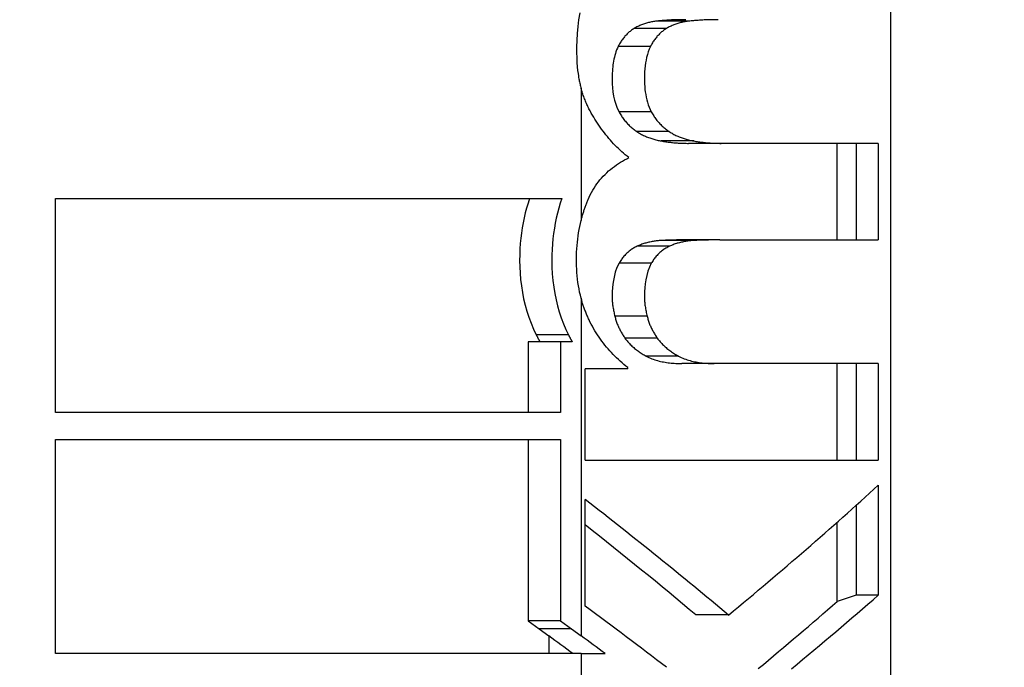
# Model space of a CAD drawing. Header units: inches. Extents: x 0 to 160, y -11 to 104.
# Tile 72 of 121: x 113.659 to 113.916, y 23.93 to 24.1. Entities that reach past the tile are written whole.
import ezdxf

# ---------------------------------------------------------------- set-up
doc = ezdxf.new("R2010")
doc.units = ezdxf.units.IN
doc.header["$LTSCALE"] = 9.614827
doc.header["$MEASUREMENT"] = 0
for name, color, linetype, lineweight in [('Dimensions(ANSI)', 7, 'Continuous', 25), ('Visible Edges(ANSI)', 7, 'Continuous', 25), ('Visible Tangent Edges(ANSI)', 7, 'Continuous', 25)]:
    doc.layers.add(name, color=color, linetype=linetype, lineweight=lineweight)
doc.styles.add('Dimension-ANSI', font='arialbd.ttf')
doc.dimstyles.new('INCH-ANSI', dxfattribs={"dimscale": 9.614827, "dimtxt": 0.12, "dimasz": 0.098425, "dimexe": 0.04, "dimexo": 0.04, "dimgap": 0.031496, "dimtad": 0, "dimtih": 1, "dimtoh": 1, "dimdec": 3, "dimzin": 0, "dimdsep": 46, "dimtxsty": 'Dimension-ANSI', "dimcen": 0.09, "dimdle": 0.312, "dimclrd": 179, "dimclre": 179, "dimclrt": 7, "dimadec": 1, "dimazin": 0, "dimtfac": 1, "dimtdec": 3, "dimtofl": 0, "dimtmove": 0, "dimatfit": 3, "dimfxl": 1, "dimtolj": 1, "dimtzin": 4, "dimlwd": 25, "dimlwe": 25, "dimarcsym": 0})

# ---------------------------------------------------------------- blocks, each defined once
blk = doc.blocks.new('*D20')
at = {"layer": 'Defpoints', "color": 0, "linetype": 'Continuous', "transparency": 16777216}
for p in [(113.69783, 89.07304), (114.8965, 89.07304), (112.74344, 22.01286)]:
    blk.add_point(p, dxfattribs=at)
at = {"layer": 'Dimensions(ANSI)', "color": 179, "linetype": 'Continuous', "lineweight": 25, "true_color": 0x262658, "transparency": 16777216}
blk.add_line((114.08242, 89.07304), (114.8965, 89.07304), dxfattribs=at)
at = {"layer": 'Dimensions(ANSI)', "color": 7, "linetype": 'Continuous', "lineweight": 25, "transparency": 16777216, "insert": (117.62494, 89.07304), "char_height": 1.153779, "attachment_point": 5, "style": 'Dimension-ANSI'}
blk.add_mtext('\\A1;46.375', dxfattribs=at)

msp = doc.modelspace()

# ---------------------------------------------------------------- linework, layer by layer
at = {"layer": 'Visible Edges(ANSI)'}
for p, q in [((113.84206, 24.06728), (113.83354, 24.06728)), ((113.88313, 24.06728), (113.84206, 24.06728)), ((113.87236, 24.04206), (113.87236, 24.06728)), ((113.87738, 24.06728), (113.87738, 24.04206)), ((113.88313, 24.06728), (113.88313, 24.04206)), ((113.66805, 24.05288), (113.80042, 24.05288)), ((113.66805, 23.99694), (113.66805, 24.05288)), ((113.84176, 24.04206), (113.83324, 24.04206)), ((113.84176, 24.04206), (113.88313, 24.04206)), ((113.80007, 24.0154), (113.79165, 24.0154)), ((113.79165, 24.0154), (113.79165, 23.99694)), ((113.80313, 24.0154), (113.80007, 24.0154)), ((113.80007, 24.0154), (113.80007, 23.99694)), ((113.84026, 24.00973), (113.83175, 24.00973)), ((113.88313, 24.00973), (113.84026, 24.00973)), ((113.87236, 23.98451), (113.87236, 24.00973)), ((113.87738, 24.00973), (113.87738, 23.98451)), ((113.88313, 24.00973), (113.88313, 23.98451)), ((113.8065, 23.98451), (113.8065, 24.00831)), ((113.81763, 24.00831), (113.8065, 24.00831)), ((113.81763, 24.00831), (113.81763, 24.00867)), ((113.80007, 23.99694), (113.66805, 23.99694)), ((113.66805, 23.98985), (113.80007, 23.98985)), ((113.66805, 23.93391), (113.66805, 23.98985)), ((113.79165, 23.98985), (113.79165, 23.94251)), ((113.80007, 23.98985), (113.80007, 23.94251)), ((113.8065, 23.98451), (113.88313, 23.98451)), ((113.88313, 23.97793), (113.88313, 23.94915)), ((113.8065, 23.94631), (113.8065, 23.97419)), ((113.87738, 23.97271), (113.87738, 23.94915)), ((113.87236, 23.94754), (113.87236, 23.96824)), ((113.87738, 23.94915), (113.87236, 23.94754)), ((113.88313, 23.94915), (113.87738, 23.94915)), ((113.80007, 23.94251), (113.79165, 23.94251)), ((113.79165, 23.94251), (113.79451, 23.9404)), ((113.80007, 23.94251), (113.80293, 23.9404)), ((113.844, 23.944), (113.83547, 23.944)), ((113.79451, 23.9404), (113.79705, 23.93853)), ((113.80293, 23.9404), (113.80547, 23.93853)), ((113.80547, 23.93391), (113.66805, 23.93391)), ((113.80547, 23.93391), (113.81173, 23.93391))]:
    msp.add_line(p, q, dxfattribs=at)
at = {"layer": 'Visible Edges(ANSI)', "flags": 128}
for points in [[(113.80511, 24.10137), (113.80482, 24.09959), (113.80459, 24.09779), (113.80442, 24.09598), (113.80431, 24.09421), (113.80426, 24.09255), (113.80426, 24.09102), (113.8043, 24.08964), (113.80436, 24.08839), (113.80445, 24.08729), (113.80455, 24.08635), (113.80465, 24.08556), (113.80475, 24.08494), (113.80482, 24.08449), (113.80488, 24.08419), (113.80494, 24.0839), (113.80499, 24.08361), (113.80505, 24.08333), (113.80512, 24.08304), (113.80518, 24.08276), (113.80525, 24.08248), (113.80532, 24.0822), (113.80539, 24.08192), (113.80547, 24.08164)], [(113.82542, 24.09925), (113.82516, 24.09923), (113.82489, 24.09919), (113.82463, 24.09916), (113.82437, 24.09912), (113.82411, 24.09907), (113.82384, 24.09902), (113.82358, 24.09897), (113.82332, 24.09891), (113.82306, 24.09885), (113.8228, 24.09878), (113.82254, 24.09871), (113.82229, 24.09863), (113.82203, 24.09855), (113.82177, 24.09846), (113.82152, 24.09837), (113.82127, 24.09827), (113.82102, 24.09817), (113.82077, 24.09806), (113.82052, 24.09795), (113.82027, 24.09783), (113.82003, 24.09771), (113.81979, 24.09758), (113.81955, 24.09744), (113.81931, 24.0973)], [(113.83279, 24.09961), (113.83249, 24.09961), (113.83219, 24.09961), (113.83188, 24.0996), (113.83157, 24.0996), (113.83127, 24.0996), (113.83096, 24.09959), (113.83066, 24.09958), (113.83035, 24.09957), (113.83004, 24.09956), (113.82974, 24.09955), (113.82943, 24.09954), (113.82912, 24.09953), (113.82882, 24.09951), (113.82851, 24.09949), (113.8282, 24.09948), (113.82789, 24.09946), (113.82758, 24.09944), (113.82727, 24.09942), (113.82697, 24.09939), (113.82666, 24.09937), (113.82635, 24.09934), (113.82604, 24.09931), (113.82573, 24.09928), (113.82542, 24.09925)], [(113.8339, 24.09925), (113.83364, 24.09923), (113.83337, 24.09919), (113.83311, 24.09916), (113.83284, 24.09912), (113.83258, 24.09907), (113.83232, 24.09902), (113.83205, 24.09897), (113.83179, 24.09891), (113.83153, 24.09885), (113.83127, 24.09878), (113.83101, 24.09871), (113.83075, 24.09863), (113.8305, 24.09855), (113.83024, 24.09846), (113.82998, 24.09837), (113.82973, 24.09827), (113.82948, 24.09817), (113.82923, 24.09806), (113.82898, 24.09795), (113.82873, 24.09783), (113.82849, 24.09771), (113.82824, 24.09758), (113.828, 24.09744), (113.82776, 24.0973)], [(113.84131, 24.09961), (113.841, 24.09961), (113.8407, 24.09961), (113.84039, 24.0996), (113.84008, 24.0996), (113.83978, 24.0996), (113.83947, 24.09959), (113.83916, 24.09958), (113.83885, 24.09957), (113.83855, 24.09956), (113.83824, 24.09955), (113.83793, 24.09954), (113.83762, 24.09953), (113.83731, 24.09951), (113.837, 24.09949), (113.83669, 24.09948), (113.83638, 24.09946), (113.83607, 24.09944), (113.83576, 24.09942), (113.83545, 24.09939), (113.83514, 24.09937), (113.83483, 24.09934), (113.83452, 24.09931), (113.83421, 24.09928), (113.8339, 24.09925)], [(113.81931, 24.0973), (113.81909, 24.09716), (113.81888, 24.09702), (113.81867, 24.09688), (113.81846, 24.09672), (113.81826, 24.09656), (113.81806, 24.0964), (113.81786, 24.09623), (113.81767, 24.09606), (113.81748, 24.09588), (113.81729, 24.09569), (113.81711, 24.0955), (113.81693, 24.0953), (113.81676, 24.0951), (113.81659, 24.09489), (113.81642, 24.09468), (113.81626, 24.09446), (113.81611, 24.09424), (113.81596, 24.09402), (113.81581, 24.09379), (113.81567, 24.09356), (113.81553, 24.09332), (113.81539, 24.09308), (113.81526, 24.09284), (113.81514, 24.09259)], [(113.82776, 24.0973), (113.82755, 24.09716), (113.82733, 24.09702), (113.82712, 24.09688), (113.82691, 24.09672), (113.82671, 24.09656), (113.82651, 24.0964), (113.82631, 24.09623), (113.82612, 24.09606), (113.82593, 24.09587), (113.82574, 24.09569), (113.82556, 24.0955), (113.82538, 24.0953), (113.82521, 24.0951), (113.82504, 24.09489), (113.82487, 24.09468), (113.82471, 24.09446), (113.82455, 24.09424), (113.8244, 24.09402), (113.82425, 24.09379), (113.82411, 24.09356), (113.82397, 24.09332), (113.82384, 24.09308), (113.82371, 24.09284), (113.82358, 24.09259)], [(113.81514, 24.09259), (113.81493, 24.09215), (113.81474, 24.09169), (113.81456, 24.09122), (113.81441, 24.09075), (113.81427, 24.09026), (113.81415, 24.08978), (113.81404, 24.08928), (113.81394, 24.08879), (113.81386, 24.08828), (113.81379, 24.08778), (113.81373, 24.08727), (113.81369, 24.08677), (113.81364, 24.08621), (113.81361, 24.08551), (113.81358, 24.08471), (113.81358, 24.08381), (113.81361, 24.08283), (113.81367, 24.0818), (113.81379, 24.08074), (113.81397, 24.07965), (113.8142, 24.07858), (113.81451, 24.07753), (113.8149, 24.07651), (113.81537, 24.07554)], [(113.82358, 24.09259), (113.82327, 24.09192), (113.82301, 24.09122), (113.82278, 24.09051), (113.82259, 24.08977), (113.82243, 24.08903), (113.8223, 24.08829), (113.8222, 24.08752), (113.82212, 24.08674), (113.82206, 24.08595), (113.82203, 24.08515), (113.82202, 24.08437), (113.82202, 24.08359), (113.82205, 24.08283), (113.82209, 24.0821), (113.82215, 24.0814), (113.82224, 24.08072), (113.82234, 24.08004), (113.82247, 24.07936), (113.82262, 24.07869), (113.8228, 24.07803), (113.823, 24.07739), (113.82324, 24.07675), (113.82351, 24.07614), (113.82381, 24.07554)], [(113.80842, 24.07465), (113.80826, 24.07493), (113.80811, 24.0752), (113.80796, 24.07548), (113.80781, 24.07575), (113.80766, 24.07603), (113.80752, 24.07631), (113.80738, 24.07659), (113.80724, 24.07688), (113.8071, 24.07716), (113.80697, 24.07745), (113.80685, 24.07774), (113.80672, 24.07803), (113.8066, 24.07832), (113.80648, 24.07862), (113.80637, 24.07891), (113.80625, 24.07921), (113.80615, 24.07951), (113.80604, 24.07981), (113.80594, 24.08011), (113.80584, 24.08041), (113.80574, 24.08072), (113.80565, 24.08103), (113.80556, 24.08133), (113.80547, 24.08164)], [(113.81795, 24.06355), (113.81748, 24.06392), (113.81701, 24.0643), (113.81655, 24.06468), (113.8161, 24.06508), (113.81566, 24.06548), (113.81522, 24.0659), (113.81479, 24.06632), (113.81436, 24.06675), (113.81394, 24.06719), (113.81353, 24.06764), (113.81312, 24.0681), (113.81272, 24.06857), (113.81233, 24.06904), (113.81194, 24.06952), (113.81156, 24.07001), (113.81119, 24.0705), (113.81082, 24.071), (113.81046, 24.0715), (113.8101, 24.07202), (113.80975, 24.07253), (113.80941, 24.07306), (113.80908, 24.07358), (113.80875, 24.07412), (113.80842, 24.07465)], [(113.81537, 24.07554), (113.81551, 24.07528), (113.81567, 24.07502), (113.81582, 24.07476), (113.81598, 24.07451), (113.81614, 24.07426), (113.81631, 24.07401), (113.81648, 24.07377), (113.81666, 24.07353), (113.81684, 24.0733), (113.81702, 24.07307), (113.81721, 24.07284), (113.81741, 24.07262), (113.8176, 24.07241), (113.81781, 24.0722), (113.81801, 24.07199), (113.81822, 24.07179), (113.81843, 24.0716), (113.81864, 24.07141), (113.81886, 24.07123), (113.81908, 24.07105), (113.81931, 24.07088), (113.81953, 24.07071), (113.81977, 24.07055), (113.82, 24.07039)], [(113.82381, 24.07554), (113.82396, 24.07528), (113.82411, 24.07502), (113.82427, 24.07476), (113.82443, 24.07451), (113.82459, 24.07426), (113.82476, 24.07401), (113.82493, 24.07377), (113.82511, 24.07353), (113.82529, 24.0733), (113.82547, 24.07307), (113.82566, 24.07284), (113.82586, 24.07262), (113.82606, 24.07241), (113.82626, 24.0722), (113.82646, 24.07199), (113.82667, 24.07179), (113.82688, 24.0716), (113.8271, 24.07141), (113.82732, 24.07123), (113.82754, 24.07105), (113.82776, 24.07088), (113.82799, 24.07071), (113.82822, 24.07055), (113.82846, 24.07039)], [(113.82, 24.07039), (113.82025, 24.07023), (113.8205, 24.07007), (113.82075, 24.06992), (113.82101, 24.06978), (113.82127, 24.06964), (113.82153, 24.0695), (113.82179, 24.06938), (113.82205, 24.06925), (113.82231, 24.06913), (113.82258, 24.06902), (113.82285, 24.06891), (113.82311, 24.0688), (113.82338, 24.0687), (113.82366, 24.06861), (113.82393, 24.06851), (113.8242, 24.06843), (113.82447, 24.06835), (113.82475, 24.06827), (113.82502, 24.0682), (113.8253, 24.06813), (113.82557, 24.06807), (113.82585, 24.06801), (113.82613, 24.06795), (113.8264, 24.0679)], [(113.82846, 24.07039), (113.82871, 24.07023), (113.82896, 24.07007), (113.82922, 24.06992), (113.82947, 24.06978), (113.82973, 24.06964), (113.82999, 24.06951), (113.83025, 24.06938), (113.83051, 24.06925), (113.83078, 24.06913), (113.83105, 24.06902), (113.83131, 24.06891), (113.83158, 24.0688), (113.83186, 24.0687), (113.83213, 24.06861), (113.8324, 24.06851), (113.83267, 24.06843), (113.83295, 24.06835), (113.83322, 24.06827), (113.8335, 24.0682), (113.83378, 24.06813), (113.83405, 24.06807), (113.83433, 24.06801), (113.83461, 24.06795), (113.83489, 24.0679)], [(113.8264, 24.0679), (113.8267, 24.06785), (113.827, 24.0678), (113.8273, 24.06776), (113.8276, 24.06771), (113.8279, 24.06767), (113.82819, 24.06763), (113.82849, 24.06759), (113.82879, 24.06756), (113.82909, 24.06752), (113.82939, 24.06749), (113.82968, 24.06746), (113.82998, 24.06744), (113.83028, 24.06741), (113.83058, 24.06739), (113.83087, 24.06737), (113.83117, 24.06735), (113.83147, 24.06733), (113.83176, 24.06732), (113.83206, 24.06731), (113.83236, 24.0673), (113.83265, 24.06729), (113.83295, 24.06729), (113.83324, 24.06728), (113.83354, 24.06728)], [(113.83489, 24.0679), (113.83519, 24.06785), (113.83549, 24.0678), (113.83579, 24.06776), (113.83609, 24.06771), (113.83639, 24.06767), (113.83669, 24.06763), (113.83699, 24.06759), (113.83728, 24.06756), (113.83758, 24.06752), (113.83788, 24.06749), (113.83818, 24.06746), (113.83848, 24.06744), (113.83878, 24.06741), (113.83908, 24.06739), (113.83938, 24.06737), (113.83968, 24.06735), (113.83998, 24.06733), (113.84027, 24.06732), (113.84057, 24.06731), (113.84087, 24.0673), (113.84117, 24.06729), (113.84147, 24.06729), (113.84176, 24.06728), (113.84206, 24.06728)], [(113.8073, 24.05263), (113.80758, 24.05325), (113.80787, 24.05386), (113.80818, 24.05445), (113.8085, 24.05503), (113.80885, 24.05559), (113.80921, 24.05615), (113.80958, 24.05668), (113.80997, 24.05721), (113.81038, 24.05772), (113.81081, 24.05821), (113.81125, 24.0587), (113.81171, 24.05917), (113.81218, 24.05962), (113.81266, 24.06006), (113.81315, 24.06047), (113.81365, 24.06088), (113.81416, 24.06126), (113.81468, 24.06164), (113.81521, 24.06199), (113.81574, 24.06233), (113.81628, 24.06266), (113.81683, 24.06297), (113.81739, 24.06327), (113.81795, 24.06355)], [(113.792, 24.05288), (113.79158, 24.05163), (113.7912, 24.05036), (113.79086, 24.04908), (113.79056, 24.04778), (113.79029, 24.04648), (113.79006, 24.04517), (113.78986, 24.04385), (113.7897, 24.04252), (113.78957, 24.04114), (113.78947, 24.03969), (113.78941, 24.03818), (113.78939, 24.03662), (113.78942, 24.03502), (113.7895, 24.03337), (113.78964, 24.0317), (113.78984, 24.03), (113.7901, 24.02832), (113.79043, 24.02666), (113.79082, 24.02502), (113.79127, 24.02341), (113.79179, 24.02181), (113.79238, 24.02025), (113.79303, 24.01871), (113.79375, 24.0172)], [(113.80042, 24.05288), (113.8, 24.05163), (113.79963, 24.05036), (113.79928, 24.04906), (113.79898, 24.04776), (113.7987, 24.04643), (113.79847, 24.04509), (113.79827, 24.04374), (113.7981, 24.04236), (113.79798, 24.04098), (113.79788, 24.03958), (113.79783, 24.03816), (113.79781, 24.03673), (113.79784, 24.03494), (113.79793, 24.03317), (113.79809, 24.03143), (113.7983, 24.02973), (113.79857, 24.02805), (113.79891, 24.0264), (113.7993, 24.02478), (113.79976, 24.0232), (113.80027, 24.02165), (113.80085, 24.02013), (113.80148, 24.01865), (113.80217, 24.0172)], [(113.80547, 24.04713), (113.80553, 24.04737), (113.80559, 24.0476), (113.80565, 24.04784), (113.80572, 24.04807), (113.80578, 24.0483), (113.80585, 24.04854), (113.80592, 24.04877), (113.80599, 24.049), (113.80606, 24.04923), (113.80613, 24.04946), (113.80621, 24.04969), (113.80628, 24.04992), (113.80636, 24.05015), (113.80644, 24.05038), (113.80652, 24.05061), (113.8066, 24.05083), (113.80668, 24.05106), (113.80676, 24.05129), (113.80685, 24.05151), (113.80694, 24.05174), (113.80703, 24.05196), (113.80712, 24.05218), (113.80721, 24.05241), (113.8073, 24.05263)], [(113.80547, 24.02679), (113.80527, 24.02759), (113.80508, 24.02841), (113.80492, 24.02923), (113.80477, 24.03007), (113.80464, 24.03092), (113.80453, 24.03177), (113.80444, 24.03264), (113.80436, 24.03352), (113.80431, 24.03441), (113.80427, 24.03531), (113.80425, 24.03622), (113.80425, 24.03712), (113.80426, 24.038), (113.80429, 24.03886), (113.80434, 24.03973), (113.8044, 24.04058), (113.80448, 24.04143), (113.80457, 24.04226), (113.80468, 24.0431), (113.80481, 24.04392), (113.80495, 24.04473), (113.80511, 24.04554), (113.80528, 24.04634), (113.80547, 24.04713)], [(113.82008, 24.04037), (113.81984, 24.04026), (113.8196, 24.04014), (113.81937, 24.04001), (113.81914, 24.03988), (113.81892, 24.03974), (113.81869, 24.0396), (113.81847, 24.03945), (113.81826, 24.03929), (113.81804, 24.03912), (113.81783, 24.03895), (113.81763, 24.03877), (113.81743, 24.03858), (113.81723, 24.03839), (113.81704, 24.03819), (113.81685, 24.03799), (113.81666, 24.03778), (113.81649, 24.03757), (113.81631, 24.03735), (113.81614, 24.03712), (113.81598, 24.03689), (113.81582, 24.03666), (113.81566, 24.03642), (113.81551, 24.03618), (113.81537, 24.03593)], [(113.8264, 24.04188), (113.82614, 24.04187), (113.82587, 24.04185), (113.8256, 24.04182), (113.82533, 24.0418), (113.82507, 24.04176), (113.8248, 24.04173), (113.82453, 24.04169), (113.82426, 24.04165), (113.824, 24.0416), (113.82373, 24.04155), (113.82346, 24.04149), (113.8232, 24.04143), (113.82293, 24.04137), (113.82267, 24.0413), (113.8224, 24.04123), (113.82214, 24.04115), (113.82188, 24.04107), (113.82162, 24.04098), (113.82136, 24.04089), (113.8211, 24.0408), (113.82084, 24.0407), (113.82059, 24.04059), (113.82033, 24.04049), (113.82008, 24.04037)], [(113.82854, 24.04037), (113.8283, 24.04026), (113.82806, 24.04014), (113.82783, 24.04001), (113.8276, 24.03988), (113.82737, 24.03974), (113.82715, 24.0396), (113.82693, 24.03945), (113.82671, 24.03929), (113.8265, 24.03912), (113.82629, 24.03895), (113.82608, 24.03877), (113.82588, 24.03858), (113.82568, 24.03839), (113.82548, 24.03819), (113.8253, 24.03799), (113.82511, 24.03778), (113.82493, 24.03757), (113.82476, 24.03735), (113.82459, 24.03712), (113.82442, 24.03689), (113.82426, 24.03666), (113.82411, 24.03642), (113.82396, 24.03618), (113.82381, 24.03593)], [(113.83324, 24.04206), (113.83296, 24.04206), (113.83268, 24.04206), (113.83239, 24.04206), (113.83211, 24.04205), (113.83183, 24.04205), (113.83155, 24.04205), (113.83126, 24.04204), (113.83098, 24.04204), (113.83069, 24.04203), (113.83041, 24.04203), (113.83012, 24.04202), (113.82984, 24.04202), (113.82955, 24.04201), (113.82927, 24.042), (113.82898, 24.04199), (113.8287, 24.04198), (113.82841, 24.04197), (113.82813, 24.04196), (113.82784, 24.04195), (113.82755, 24.04194), (113.82727, 24.04192), (113.82698, 24.04191), (113.82669, 24.0419), (113.8264, 24.04188)], [(113.83489, 24.04188), (113.83462, 24.04187), (113.83435, 24.04185), (113.83408, 24.04182), (113.83381, 24.0418), (113.83354, 24.04176), (113.83327, 24.04173), (113.83301, 24.04169), (113.83274, 24.04165), (113.83247, 24.0416), (113.8322, 24.04155), (113.83193, 24.04149), (113.83167, 24.04143), (113.8314, 24.04137), (113.83114, 24.0413), (113.83087, 24.04123), (113.83061, 24.04115), (113.83035, 24.04107), (113.83008, 24.04098), (113.82982, 24.04089), (113.82956, 24.0408), (113.8293, 24.0407), (113.82905, 24.04059), (113.82879, 24.04049), (113.82854, 24.04037)], [(113.84176, 24.04206), (113.84148, 24.04206), (113.84119, 24.04206), (113.84091, 24.04206), (113.84062, 24.04205), (113.84034, 24.04205), (113.84005, 24.04205), (113.83977, 24.04204), (113.83948, 24.04204), (113.8392, 24.04203), (113.83891, 24.04203), (113.83863, 24.04202), (113.83834, 24.04202), (113.83805, 24.04201), (113.83777, 24.042), (113.83748, 24.04199), (113.83719, 24.04198), (113.83691, 24.04197), (113.83662, 24.04196), (113.83633, 24.04195), (113.83604, 24.04194), (113.83575, 24.04192), (113.83547, 24.04191), (113.83518, 24.0419), (113.83489, 24.04188)], [(113.81537, 24.03593), (113.81481, 24.03479), (113.81439, 24.03357), (113.81407, 24.03231), (113.81385, 24.03101), (113.8137, 24.0297), (113.81361, 24.02837), (113.81358, 24.02712), (113.81358, 24.02667), (113.81359, 24.02642), (113.8136, 24.02617), (113.81362, 24.02591), (113.81364, 24.02564), (113.81367, 24.02537), (113.8137, 24.02509), (113.81374, 24.02481), (113.81379, 24.02452), (113.81383, 24.02422), (113.81389, 24.02393), (113.81394, 24.02363), (113.814, 24.02332), (113.81407, 24.02301), (113.81414, 24.0227), (113.81421, 24.02239), (113.81428, 24.02208)], [(113.82381, 24.03593), (113.82332, 24.03493), (113.82292, 24.03386), (113.82262, 24.03276), (113.82239, 24.03165), (113.82223, 24.03054), (113.82212, 24.02949), (113.82205, 24.02853), (113.82202, 24.02769), (113.82202, 24.02702), (113.82202, 24.02655), (113.82204, 24.02625), (113.82205, 24.02595), (113.82208, 24.02565), (113.82211, 24.02534), (113.82215, 24.02502), (113.8222, 24.0247), (113.82225, 24.02438), (113.82231, 24.02405), (113.82237, 24.02372), (113.82243, 24.02339), (113.8225, 24.02306), (113.82257, 24.02273), (113.82265, 24.0224), (113.82272, 24.02208)], [(113.80778, 24.02066), (113.80766, 24.0209), (113.80754, 24.02114), (113.80743, 24.02139), (113.80731, 24.02164), (113.8072, 24.02189), (113.80709, 24.02213), (113.80698, 24.02238), (113.80687, 24.02264), (113.80677, 24.02289), (113.80667, 24.02314), (113.80657, 24.0234), (113.80647, 24.02365), (113.80638, 24.02391), (113.80628, 24.02416), (113.80619, 24.02442), (113.8061, 24.02468), (113.80602, 24.02494), (113.80593, 24.0252), (113.80585, 24.02546), (113.80577, 24.02573), (113.80569, 24.02599), (113.80562, 24.02626), (113.80554, 24.02652), (113.80547, 24.02679)], [(113.81428, 24.02208), (113.81435, 24.02182), (113.81441, 24.02156), (113.81449, 24.0213), (113.81457, 24.02105), (113.81465, 24.0208), (113.81474, 24.02054), (113.81483, 24.0203), (113.81492, 24.02005), (113.81502, 24.0198), (113.81512, 24.01956), (113.81523, 24.01932), (113.81534, 24.01908), (113.81546, 24.01885), (113.81557, 24.01861), (113.81569, 24.01838), (113.81582, 24.01815), (113.81595, 24.01792), (113.81608, 24.0177), (113.81621, 24.01747), (113.81635, 24.01725), (113.81648, 24.01703), (113.81663, 24.01682), (113.81677, 24.0166), (113.81692, 24.01639)], [(113.82272, 24.02208), (113.82279, 24.02182), (113.82286, 24.02156), (113.82293, 24.0213), (113.82301, 24.02105), (113.82309, 24.0208), (113.82318, 24.02054), (113.82327, 24.0203), (113.82337, 24.02005), (113.82346, 24.0198), (113.82357, 24.01956), (113.82367, 24.01932), (113.82379, 24.01908), (113.8239, 24.01885), (113.82402, 24.01861), (113.82414, 24.01838), (113.82426, 24.01815), (113.82439, 24.01792), (113.82452, 24.0177), (113.82466, 24.01747), (113.82479, 24.01725), (113.82493, 24.01703), (113.82507, 24.01682), (113.82522, 24.0166), (113.82537, 24.01639)], [(113.81763, 24.00867), (113.81714, 24.00906), (113.81665, 24.00947), (113.81616, 24.00989), (113.81569, 24.01031), (113.81522, 24.01074), (113.81475, 24.01119), (113.81429, 24.01164), (113.81384, 24.0121), (113.8134, 24.01257), (113.81296, 24.01305), (113.81253, 24.01354), (113.81211, 24.01403), (113.8117, 24.01454), (113.81129, 24.01506), (113.8109, 24.01558), (113.81051, 24.01611), (113.81014, 24.01665), (113.80977, 24.0172), (113.80942, 24.01776), (113.80907, 24.01832), (113.80873, 24.01889), (113.80841, 24.01947), (113.80809, 24.02006), (113.80778, 24.02066)], [(113.79375, 24.0172), (113.79379, 24.01712), (113.79383, 24.01705), (113.79387, 24.01697), (113.79391, 24.0169), (113.79394, 24.01682), (113.79398, 24.01674), (113.79402, 24.01667), (113.79406, 24.01659), (113.7941, 24.01652), (113.79414, 24.01644), (113.79418, 24.01637), (113.79422, 24.01629), (113.79426, 24.01622), (113.7943, 24.01614), (113.79434, 24.01607), (113.79438, 24.016), (113.79442, 24.01592), (113.79446, 24.01585), (113.7945, 24.01577), (113.79454, 24.0157), (113.79458, 24.01562), (113.79463, 24.01555), (113.79467, 24.01548), (113.79471, 24.0154)], [(113.80217, 24.0172), (113.80221, 24.01712), (113.80225, 24.01705), (113.80229, 24.01697), (113.80233, 24.0169), (113.80236, 24.01682), (113.8024, 24.01675), (113.80244, 24.01667), (113.80248, 24.0166), (113.80252, 24.01652), (113.80256, 24.01645), (113.8026, 24.01637), (113.80264, 24.0163), (113.80268, 24.01622), (113.80272, 24.01615), (113.80276, 24.01607), (113.8028, 24.016), (113.80284, 24.01592), (113.80288, 24.01585), (113.80292, 24.01577), (113.80297, 24.0157), (113.80301, 24.01562), (113.80305, 24.01555), (113.80309, 24.01548), (113.80313, 24.0154)], [(113.81692, 24.01639), (113.8171, 24.01614), (113.81729, 24.01588), (113.81749, 24.01564), (113.81769, 24.0154), (113.8179, 24.01517), (113.81811, 24.01494), (113.81832, 24.01472), (113.81854, 24.0145), (113.81876, 24.01429), (113.81899, 24.01408), (113.81922, 24.01388), (113.81945, 24.01368), (113.81969, 24.01349), (113.81993, 24.01331), (113.82017, 24.01312), (113.82042, 24.01295), (113.82067, 24.01277), (113.82092, 24.01261), (113.82117, 24.01244), (113.82142, 24.01228), (113.82168, 24.01213), (113.82193, 24.01198), (113.82219, 24.01183), (113.82245, 24.01169)], [(113.82537, 24.01639), (113.82555, 24.01614), (113.82574, 24.01588), (113.82594, 24.01564), (113.82614, 24.0154), (113.82635, 24.01517), (113.82656, 24.01494), (113.82677, 24.01472), (113.82699, 24.0145), (113.82722, 24.01429), (113.82745, 24.01408), (113.82768, 24.01388), (113.82791, 24.01368), (113.82815, 24.01349), (113.82839, 24.01331), (113.82863, 24.01312), (113.82888, 24.01295), (113.82913, 24.01277), (113.82938, 24.01261), (113.82963, 24.01244), (113.82989, 24.01228), (113.83014, 24.01213), (113.8304, 24.01198), (113.83066, 24.01183), (113.83092, 24.01169)], [(113.82245, 24.01169), (113.82281, 24.01149), (113.82318, 24.01132), (113.82356, 24.01115), (113.82393, 24.011), (113.82432, 24.01085), (113.8247, 24.01072), (113.82508, 24.0106), (113.82547, 24.01049), (113.82586, 24.01038), (113.82625, 24.01029), (113.82664, 24.01021), (113.82703, 24.01013), (113.82742, 24.01006), (113.82781, 24.01), (113.8282, 24.00995), (113.8286, 24.0099), (113.829, 24.00986), (113.82939, 24.00982), (113.82979, 24.00979), (113.83018, 24.00977), (113.83058, 24.00975), (113.83097, 24.00974), (113.83136, 24.00973), (113.83175, 24.00973)], [(113.83092, 24.01169), (113.83128, 24.01149), (113.83165, 24.01132), (113.83203, 24.01115), (113.83241, 24.011), (113.83279, 24.01085), (113.83317, 24.01072), (113.83356, 24.0106), (113.83395, 24.01049), (113.83434, 24.01038), (113.83473, 24.01029), (113.83512, 24.01021), (113.83551, 24.01013), (113.8359, 24.01006), (113.8363, 24.01), (113.8367, 24.00995), (113.83709, 24.0099), (113.83749, 24.00986), (113.83789, 24.00982), (113.83829, 24.00979), (113.83868, 24.00977), (113.83908, 24.00975), (113.83947, 24.00974), (113.83987, 24.00973), (113.84026, 24.00973)]]:
    msp.add_lwpolyline(points, dxfattribs=at)
at = {"layer": 'Visible Edges(ANSI)'}
for centre, major_axis, ratio, start_param, end_param in [((113.68517, 23.91335), (0.28197, 0.18894), 0.206447, 5.16689, 5.343968), ((113.68517, 23.97499), (0.28188, -0.19123), 0.207328, 1.11857, 1.270205), ((113.68517, 23.97499), (0.26215, -0.17784), 0.207328, 1.106749, 1.234431), ((113.68517, 23.88755), (0.26255, 0.16715), 0.202577, 5.264704, 5.369531), ((113.68517, 23.88755), (0.28232, 0.17973), 0.202577, 5.247296, 5.353173), ((113.68517, 23.94707), (0.28227, -0.18091), 0.203104, 1.175559, 1.259913), ((113.68517, 23.93853), (0.26252, -0.16803), 0.202999, 1.237427, 1.26367), ((113.68517, 23.93853), (0.28228, -0.18067), 0.202999, 1.239264, 1.26367)]:
    msp.add_ellipse(centre, major_axis=major_axis, ratio=ratio, start_param=start_param, end_param=end_param, dxfattribs=at)
at = {"layer": 'Visible Tangent Edges(ANSI)'}
for p, q in [((113.88645, 23.1104), (113.88645, 24.53043)), ((113.8339, 24.09925), (113.82542, 24.09925)), ((113.82776, 24.0973), (113.81931, 24.0973)), ((113.82358, 24.09259), (113.81514, 24.09259)), ((113.80547, 24.08164), (113.80547, 24.04713)), ((113.82381, 24.07554), (113.81537, 24.07554)), ((113.82846, 24.07039), (113.82, 24.07039)), ((113.83489, 24.0679), (113.8264, 24.0679)), ((113.82854, 24.04037), (113.82008, 24.04037)), ((113.83489, 24.04188), (113.8264, 24.04188)), ((113.82381, 24.03593), (113.81537, 24.03593)), ((113.80547, 24.02679), (113.80547, 23.93853)), ((113.82272, 24.02208), (113.81428, 24.02208)), ((113.80217, 24.0172), (113.79375, 24.0172)), ((113.82537, 24.01639), (113.81692, 24.01639)), ((113.83092, 24.01169), (113.82245, 24.01169)), ((113.80293, 23.9404), (113.79451, 23.9404)), ((113.79705, 23.93853), (113.79705, 23.93391)), ((113.80547, 23.93391), (113.80547, 23.92681))]:
    msp.add_line(p, q, dxfattribs=at)

# ---------------------------------------------------------------- dimensions: what is measured, and where the dimension line sits
at = {"layer": 'Dimensions(ANSI)', "color": 179, "linetype": 'Continuous', "lineweight": 25, "true_color": 0x262658}
dim = msp.add_ordinate_dim(feature_location=(113.69783, 89.07304), offset=(1.19867, 0), dtype=0, origin=(112.74344, 22.01286), dimstyle='INCH-ANSI', override={"dimgap": 0.031496, "dimtad": 0, "dimdec": 3, "dimlfac": 0.691543, "dimtol": 0, "dimlim": 0, "dimtp": 0, "dimtm": 0, "dimtdec": 3}, dxfattribs=at)
dim.commit()
dim.dimension.update_dxf_attribs({"geometry": '*D20', "text_midpoint": (117.62494, 89.07304)})

doc.saveas('drawing.dxf')
